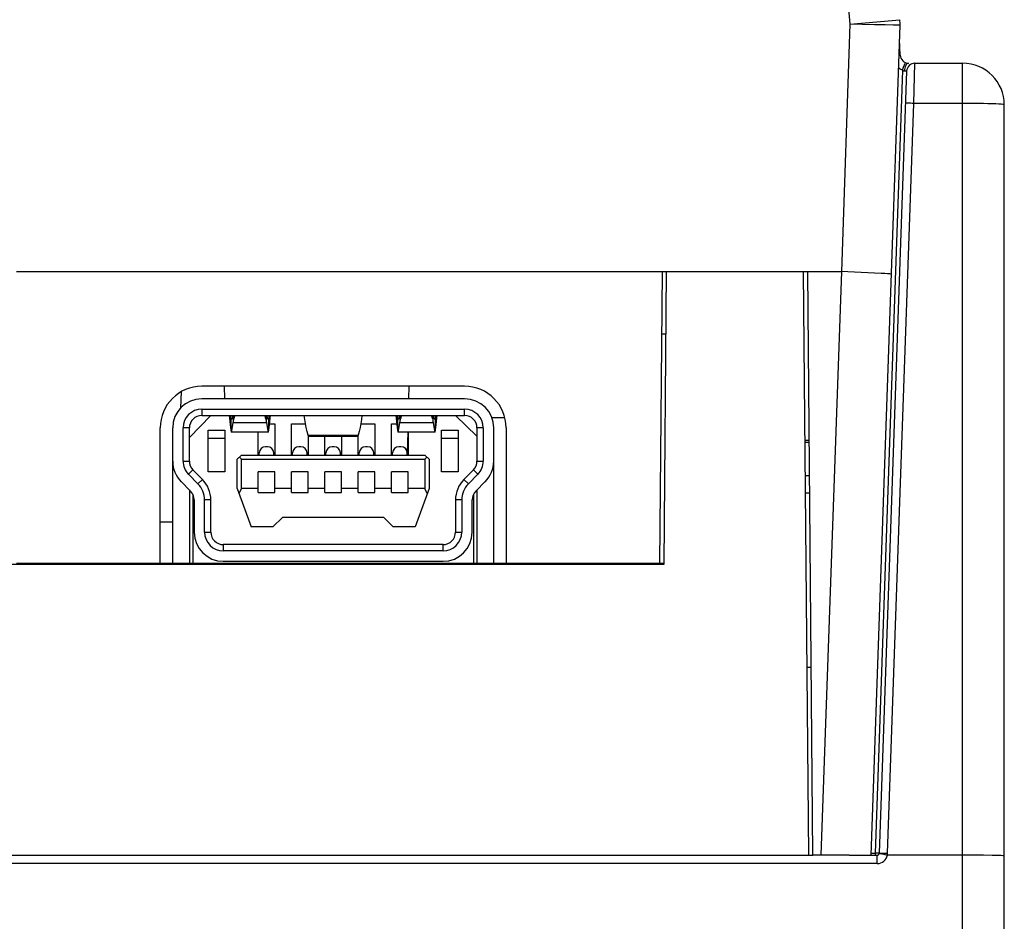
# Model space of a CAD drawing. Header units: millimetres. Extents: x 534 to 1249, y -141 to 479.
# Tile 43 of 51: x 849 to 873, y 441 to 463. Entities that reach past the tile are written whole.
import ezdxf

# ---------------------------------------------------------------- set-up
doc = ezdxf.new("R2010")
doc.units = ezdxf.units.MM
doc.header["$LTSCALE"] = 23.1
doc.layers.get('0').update_dxf_attribs({"linetype": 'CONTINUOUS'})

msp = doc.modelspace()

# ---------------------------------------------------------------- linework, layer by layer
for p, q in [((868.649, 467.897), (869.089, 462.834)), ((869.089, 462.834), (868.884, 456.897)), ((869.089, 462.836), (870.287, 462.94)), ((869.68, 462.818), (869.089, 462.834)), ((869.597, 442.897), (870.293, 462.808)), ((870.128, 462.813), (869.931, 462.815)), ((870.294, 462.09), (870.281, 462.472)), ((870.29, 462.091), (870.294, 462.09)), ((870.297, 461.756), (870.249, 461.788)), ((870.35, 461.731), (870.377, 461.8)), ((870.459, 461.9), (870.494, 461.897)), ((870.494, 461.897), (870.493, 461.897)), ((870.622, 460.932), (870.649, 461.897)), ((870.649, 461.897), (871.793, 461.897)), ((871.793, 364.897), (871.793, 461.897)), ((870.35, 461.731), (869.694, 442.945)), ((870.449, 461.704), (869.794, 442.944)), ((870.35, 461.731), (870.297, 461.756)), ((869.994, 442.945), (870.622, 460.932)), ((872.793, 364.897), (872.793, 460.897)), ((849.093, 456.897), (868.884, 456.897)), ((864.532, 449.897), (864.593, 456.897)), ((864.631, 449.882), (864.693, 456.897)), ((864.693, 456.897), (867.97, 456.897)), ((867.97, 456.897), (868.093, 442.897)), ((868.203, 442.897), (868.081, 456.897)), ((868.884, 456.897), (868.395, 442.897)), ((864.68, 455.397), (864.58, 455.397)), ((853.036, 453.625), (853.056, 454.018)), ((859.843, 454.147), (853.542, 454.147)), ((854.075, 454.147), (854.083, 453.847)), ((858.51, 454.147), (858.502, 453.847)), ((859.843, 453.847), (853.543, 453.847)), ((853.543, 453.597), (853.543, 453.447)), ((853.543, 453.597), (859.843, 453.597)), ((859.843, 453.447), (859.843, 453.597)), ((853.758, 453.447), (853.243, 452.917)), ((853.543, 453.447), (859.843, 453.447)), ((854.199, 453.447), (854.204, 453.382)), ((854.204, 453.382), (854.212, 453.305)), ((854.243, 453.364), (854.262, 453.364)), ((854.243, 453.074), (854.243, 453.347)), ((854.254, 453.349), (854.252, 453.348)), ((854.262, 453.364), (854.254, 453.349)), ((854.259, 453.075), (854.293, 453.281)), ((854.293, 453.447), (854.293, 453.281)), ((854.293, 453.281), (855.093, 453.281)), ((855.093, 453.281), (855.093, 453.447)), ((855.123, 453.364), (855.143, 453.364)), ((855.155, 453.445), (855.143, 453.364)), ((855.143, 453.347), (855.143, 453.074)), ((858.199, 453.447), (858.204, 453.382)), ((858.204, 453.382), (858.212, 453.305)), ((858.243, 453.364), (858.262, 453.364)), ((858.243, 453.074), (858.243, 453.347)), ((858.254, 453.349), (858.252, 453.348)), ((858.262, 453.364), (858.254, 453.349)), ((858.259, 453.075), (858.293, 453.281)), ((858.293, 453.447), (858.293, 453.281)), ((858.293, 453.281), (859.093, 453.281)), ((859.093, 453.281), (859.093, 453.447)), ((859.123, 453.364), (859.143, 453.364)), ((859.155, 453.445), (859.143, 453.364)), ((859.143, 453.347), (859.143, 453.074)), ((860.143, 452.947), (859.628, 453.447)), ((860.49, 453.397), (860.808, 453.397)), ((852.543, 449.897), (852.543, 453.147)), ((852.843, 449.897), (852.843, 453.147)), ((853.093, 452.35), (853.093, 453.147)), ((853.243, 453.147), (853.093, 453.147)), ((853.243, 452.35), (853.243, 453.147)), ((853.693, 452.097), (853.693, 453.097)), ((853.693, 453.097), (854.093, 453.097)), ((854.093, 453.097), (854.093, 452.097)), ((855.135, 453.047), (854.25, 453.047)), ((854.893, 452.497), (854.893, 453.047)), ((855.143, 453.074), (855.154, 453.151)), ((855.167, 453.247), (855.293, 453.247)), ((855.293, 453.247), (855.293, 452.497)), ((855.693, 452.497), (855.693, 453.247)), ((855.693, 453.247), (856.029, 453.247)), ((856.093, 452.97), (856.067, 453.065)), ((857.318, 453.065), (857.293, 452.97)), ((857.357, 453.247), (857.693, 453.247)), ((857.693, 453.247), (857.693, 452.497)), ((858.093, 452.497), (858.093, 453.247)), ((858.093, 453.247), (858.218, 453.247)), ((859.135, 453.047), (858.25, 453.047)), ((858.481, 453.047), (858.468, 452.547)), ((858.493, 453.047), (858.493, 452.497)), ((859.143, 453.074), (859.154, 453.151)), ((859.293, 452.097), (859.293, 453.097)), ((859.293, 453.097), (859.693, 453.097)), ((859.693, 453.097), (859.693, 452.097)), ((860.143, 453.147), (860.143, 452.35)), ((860.293, 453.147), (860.143, 453.147)), ((860.293, 453.147), (860.293, 452.35)), ((860.543, 449.897), (860.543, 453.147)), ((860.843, 453.147), (860.843, 449.897)), ((854.093, 452.897), (853.693, 452.897)), ((856.093, 452.97), (857.293, 452.97)), ((856.093, 452.947), (856.093, 452.497)), ((856.109, 452.947), (857.277, 452.947)), ((856.493, 452.497), (856.493, 452.947)), ((856.893, 452.947), (856.893, 452.497)), ((857.293, 452.497), (857.293, 452.947)), ((859.693, 452.897), (859.293, 452.897)), ((868.117, 452.845), (868.006, 452.845)), ((868.117, 452.8), (868.006, 452.8)), ((855.118, 452.697), (855.068, 452.697)), ((855.918, 452.697), (855.868, 452.697)), ((856.718, 452.697), (856.668, 452.697)), ((857.518, 452.697), (857.468, 452.697)), ((858.318, 452.697), (858.268, 452.697)), ((853.093, 452.35), (853.243, 452.35)), ((854.393, 452.397), (854.493, 452.497)), ((854.393, 451.697), (854.393, 452.397)), ((854.443, 452.447), (854.493, 452.397)), ((854.493, 452.497), (858.893, 452.497)), ((854.493, 451.697), (854.493, 452.397)), ((854.493, 452.397), (858.893, 452.397)), ((854.918, 452.497), (854.918, 452.547)), ((855.268, 452.497), (855.268, 452.547)), ((855.718, 452.497), (855.718, 452.547)), ((856.068, 452.497), (856.068, 452.547)), ((856.518, 452.497), (856.518, 452.547)), ((856.868, 452.497), (856.868, 452.547)), ((857.318, 452.497), (857.318, 452.547)), ((857.668, 452.497), (857.668, 452.547)), ((858.118, 452.497), (858.118, 452.547)), ((858.468, 452.497), (858.468, 452.547)), ((858.893, 452.497), (858.993, 452.397)), ((858.943, 452.447), (858.893, 452.397)), ((858.893, 452.397), (858.893, 451.697)), ((858.993, 452.397), (858.993, 451.697)), ((860.143, 452.35), (860.293, 452.35)), ((853.329, 452.139), (853.223, 452.034)), ((853.555, 451.912), (853.329, 452.139)), ((854.093, 452.097), (853.693, 452.097)), ((854.893, 451.597), (854.893, 452.097)), ((855.293, 452.097), (854.893, 452.097)), ((855.293, 451.597), (855.293, 452.097)), ((855.693, 451.597), (855.693, 452.097)), ((856.093, 452.097), (855.693, 452.097)), ((856.093, 451.597), (856.093, 452.097)), ((856.493, 451.597), (856.493, 452.097)), ((856.893, 452.097), (856.493, 452.097)), ((856.893, 451.597), (856.893, 452.097)), ((857.293, 451.597), (857.293, 452.097)), ((857.693, 452.097), (857.293, 452.097)), ((857.693, 451.597), (857.693, 452.097)), ((858.093, 451.597), (858.093, 452.097)), ((858.493, 452.097), (858.093, 452.097)), ((858.493, 451.597), (858.493, 452.097)), ((859.693, 452.097), (859.293, 452.097)), ((860.056, 452.139), (859.83, 451.912)), ((860.162, 452.034), (860.056, 452.139)), ((853.271, 451.63), (853.045, 451.858)), ((853.223, 452.034), (853.448, 451.806)), ((853.448, 451.806), (853.555, 451.912)), ((859.83, 451.912), (859.937, 451.806)), ((859.937, 451.806), (860.162, 452.034)), ((860.34, 451.858), (860.114, 451.63)), ((868.124, 452), (868.013, 452)), ((853.243, 451.659), (853.243, 449.897)), ((854.393, 451.697), (854.729, 450.772)), ((854.438, 451.571), (854.493, 451.697)), ((854.893, 451.697), (854.493, 451.697)), ((855.693, 451.697), (855.293, 451.697)), ((856.493, 451.697), (856.093, 451.697)), ((857.293, 451.697), (856.893, 451.697)), ((858.093, 451.697), (857.693, 451.697)), ((858.893, 451.697), (858.493, 451.697)), ((858.993, 451.697), (858.656, 450.772)), ((858.947, 451.571), (858.893, 451.697)), ((860.143, 451.659), (860.143, 449.897)), ((853.323, 451.56), (853.323, 449.897)), ((853.358, 451.419), (853.358, 450.647)), ((853.608, 450.647), (853.608, 451.419)), ((853.758, 451.419), (853.608, 451.419)), ((853.758, 450.647), (853.758, 451.419)), ((854.893, 451.597), (855.293, 451.597)), ((855.693, 451.597), (856.093, 451.597)), ((856.493, 451.597), (856.893, 451.597)), ((857.293, 451.597), (857.693, 451.597)), ((858.093, 451.597), (858.493, 451.597)), ((859.628, 451.419), (859.628, 450.647)), ((859.778, 451.419), (859.628, 451.419)), ((859.778, 451.419), (859.778, 450.647)), ((860.028, 450.647), (860.028, 451.419)), ((860.063, 451.56), (860.063, 449.897)), ((868.128, 451.585), (868.017, 451.585)), ((855.474, 450.997), (855.249, 450.772)), ((857.911, 450.997), (855.474, 450.997)), ((858.136, 450.772), (857.911, 450.997)), ((852.543, 450.897), (852.843, 450.897)), ((855.249, 450.772), (854.729, 450.772)), ((858.656, 450.772), (858.136, 450.772)), ((853.608, 450.647), (853.758, 450.647)), ((859.628, 450.647), (859.778, 450.647)), ((854.058, 450.347), (854.058, 450.197)), ((859.328, 450.347), (854.058, 450.347)), ((859.328, 450.197), (854.058, 450.197)), ((859.328, 450.197), (859.328, 450.347)), ((785.954, 449.882), (864.631, 449.882)), ((852.543, 449.897), (849.093, 449.897)), ((860.843, 449.897), (852.543, 449.897)), ((854.058, 449.947), (859.328, 449.947)), ((864.532, 449.897), (860.843, 449.897)), ((864.631, 449.897), (864.532, 449.897)), ((868.164, 447.397), (868.053, 447.397)), ((782.493, 442.897), (868.093, 442.897)), ((868.093, 442.897), (868.203, 442.897)), ((869.067, 442.897), (868.203, 442.897)), ((869.067, 442.897), (869.744, 442.897)), ((869.597, 442.945), (869.694, 442.945)), ((869.694, 442.945), (869.694, 442.899)), ((869.714, 442.945), (869.694, 442.945)), ((869.75, 442.945), (869.714, 442.945)), ((869.744, 442.697), (869.744, 442.897)), ((872.051, 442.896), (869.989, 442.897)), ((872.293, 442.895), (872.051, 442.896)), ((869.744, 442.697), (780.841, 442.697))]:
    msp.add_line(p, q)
for points in [[(869.931, 462.815), (869.811, 462.816), (869.68, 462.818)], [(870.293, 462.809), (870.282, 462.81), (870.128, 462.813)], [(870.293, 462.815), (870.292, 462.839), (870.292, 462.844)], [(870.268, 462.093), (870.279, 462.092), (870.29, 462.091)], [(870.377, 461.8), (870.4, 461.858), (870.409, 461.881), (870.416, 461.897)], [(870.415, 461.813), (870.406, 461.78), (870.4, 461.744), (870.398, 461.706)], [(870.494, 461.897), (870.476, 461.893), (870.458, 461.882), (870.442, 461.865), (870.427, 461.842), (870.415, 461.813)], [(870.416, 461.897), (870.42, 461.907), (870.422, 461.91)], [(870.398, 461.706), (870.389, 461.707), (870.381, 461.709), (870.373, 461.713), (870.365, 461.718), (870.357, 461.724), (870.35, 461.731)], [(870.449, 461.704), (870.448, 461.705), (870.443, 461.706), (870.436, 461.707), (870.425, 461.707), (870.413, 461.707), (870.398, 461.706)], [(870.622, 460.932), (870.584, 460.933), (870.547, 460.934), (870.513, 460.935), (870.483, 460.935), (870.458, 460.935), (870.439, 460.934), (870.427, 460.933), (870.422, 460.932)], [(872.793, 460.897), (872.784, 460.902), (872.759, 460.906), (872.716, 460.91), (872.659, 460.914), (872.586, 460.918), (872.5, 460.922), (872.401, 460.925), (872.293, 460.927), (872.175, 460.929), (872.051, 460.931), (871.923, 460.932), (870.622, 460.932)], [(869.196, 456.887), (869.042, 456.892), (868.884, 456.897)], [(870.084, 456.834), (870.074, 456.837), (870.043, 456.841), (869.993, 456.845), (869.924, 456.85), (869.837, 456.855), (869.196, 456.887)], [(854.212, 453.305), (854.221, 453.228), (854.231, 453.151), (854.243, 453.074)], [(854.243, 453.364), (854.23, 453.445), (854.23, 453.447)], [(854.25, 453.347), (854.247, 453.349), (854.243, 453.364)], [(854.283, 453.447), (854.281, 453.437), (854.271, 453.394), (854.262, 453.364)], [(854.293, 453.281), (854.299, 453.311), (854.306, 453.341), (854.313, 453.371), (854.322, 453.401), (854.332, 453.43), (854.338, 453.447)], [(855.047, 453.447), (855.053, 453.43), (855.063, 453.401)], [(855.063, 453.401), (855.072, 453.371), (855.08, 453.341), (855.087, 453.311), (855.093, 453.281)], [(855.093, 453.281), (855.127, 453.075), (855.132, 453.05), (855.135, 453.047)], [(855.123, 453.364), (855.114, 453.394), (855.104, 453.437)], [(855.135, 453.347), (855.131, 453.349), (855.123, 453.364)], [(855.143, 453.364), (855.138, 453.349), (855.135, 453.347)], [(855.154, 453.151), (855.165, 453.228), (855.174, 453.305)], [(855.174, 453.305), (855.181, 453.382), (855.186, 453.447)], [(856.067, 453.065), (856.046, 453.16), (856.027, 453.254), (856.012, 453.349), (856.001, 453.444), (856.001, 453.447)], [(857.384, 453.447), (857.384, 453.444), (857.373, 453.349), (857.358, 453.254), (857.34, 453.16), (857.318, 453.065)], [(858.212, 453.305), (858.221, 453.228), (858.231, 453.151), (858.243, 453.074)], [(858.243, 453.364), (858.23, 453.445), (858.23, 453.447)], [(858.25, 453.347), (858.247, 453.349), (858.243, 453.364)], [(858.283, 453.447), (858.281, 453.437), (858.271, 453.394), (858.262, 453.364)], [(858.293, 453.281), (858.299, 453.311), (858.306, 453.341), (858.313, 453.371), (858.322, 453.401), (858.332, 453.43), (858.338, 453.447)], [(859.047, 453.447), (859.053, 453.43), (859.063, 453.401)], [(859.063, 453.401), (859.072, 453.371), (859.08, 453.341), (859.087, 453.311), (859.093, 453.281)], [(859.093, 453.281), (859.127, 453.075), (859.132, 453.05), (859.135, 453.047)], [(859.123, 453.364), (859.114, 453.394), (859.104, 453.437)], [(859.135, 453.347), (859.131, 453.349), (859.123, 453.364)], [(859.143, 453.364), (859.138, 453.349), (859.135, 453.347)], [(859.154, 453.151), (859.165, 453.228), (859.174, 453.305)], [(859.174, 453.305), (859.181, 453.382), (859.186, 453.447)], [(854.243, 453.074), (854.247, 453.05), (854.25, 453.047)], [(854.25, 453.047), (854.253, 453.05), (854.259, 453.075)], [(855.135, 453.047), (855.138, 453.05), (855.143, 453.074)], [(858.243, 453.074), (858.247, 453.05), (858.25, 453.047)], [(858.25, 453.047), (858.253, 453.05), (858.259, 453.075)], [(859.135, 453.047), (859.138, 453.05), (859.143, 453.074)], [(856.109, 452.947), (856.102, 452.95), (856.093, 452.97)], [(857.293, 452.97), (857.283, 452.95), (857.277, 452.947)], [(869.794, 442.945), (869.792, 442.945), (869.787, 442.945), (869.778, 442.945), (869.765, 442.945), (869.75, 442.945)], [(869.794, 442.945), (869.798, 442.947), (869.81, 442.947), (869.827, 442.948)], [(869.989, 442.897), (869.963, 442.899), (869.937, 442.905), (869.911, 442.912), (869.885, 442.919), (869.86, 442.924), (869.838, 442.928), (869.82, 442.933), (869.806, 442.937), (869.797, 442.94), (869.794, 442.943)], [(869.827, 442.948), (869.851, 442.948), (869.881, 442.948)], [(869.881, 442.948), (869.916, 442.947), (869.954, 442.947), (869.994, 442.945)], [(869.989, 442.897), (869.99, 442.905), (869.991, 442.913), (869.992, 442.921), (869.993, 442.929), (869.994, 442.937), (869.994, 442.945)], [(872.793, 442.88), (872.784, 442.882), (872.759, 442.884), (872.716, 442.886), (872.659, 442.888), (872.586, 442.89), (872.5, 442.892), (872.293, 442.895)]]:
    msp.add_lwpolyline(points)
for centre, radius, start, end in [((868.793, 462.81), 1.5, 359.9433, 5), ((870.494, 462.097), 0.2, 182, 270.0001), ((870.649, 461.697), 0.2, 90, 177.9982), ((871.793, 460.897), 1, 0, 90), ((853.543, 453.147), 1, 90.0026, 180.0019), ((859.843, 453.147), 1, 0, 89.9978), ((853.543, 453.147), 0.7, 90, 180), ((859.843, 453.147), 0.7, 0, 90), ((853.543, 453.147), 0.45, 90, 180), ((859.843, 453.147), 0.45, 0, 90), ((853.543, 453.147), 0.3, 90, 180), ((859.843, 453.147), 0.3, 0, 90), ((855.068, 452.547), 0.15, 90, 180), ((855.118, 452.547), 0.15, 0, 90), ((855.868, 452.547), 0.15, 90, 180), ((855.918, 452.547), 0.15, 0, 90), ((856.668, 452.547), 0.15, 90, 180), ((856.718, 452.547), 0.15, 0, 90), ((857.468, 452.547), 0.15, 90, 180), ((857.518, 452.547), 0.15, 0, 90), ((858.268, 452.547), 0.15, 90, 180), ((858.318, 452.547), 0.15, 0, 90), ((853.543, 452.35), 0.7, 180, 224.7232), ((853.543, 452.35), 0.45, 180, 224.7232), ((853.543, 452.35), 0.3, 180, 224.7232), ((859.843, 452.35), 0.3, 315.2768, 360), ((859.843, 452.35), 0.45, 315.2768, 360), ((859.843, 452.35), 0.7, 315.2768, 360), ((853.058, 451.419), 0.7, 0, 44.7232), ((860.328, 451.419), 0.7, 135.2768, 180), ((853.058, 451.419), 0.3, 0, 44.7232), ((853.058, 451.419), 0.55, 0, 44.7232), ((860.328, 451.419), 0.55, 135.2768, 180), ((860.328, 451.419), 0.3, 135.2768, 180), ((854.058, 450.647), 0.7, 180, 270), ((854.058, 450.647), 0.45, 180, 270), ((854.058, 450.647), 0.3, 180, 270), ((859.328, 450.647), 0.7, 270, 360), ((859.328, 450.647), 0.45, 270, 360), ((859.328, 450.647), 0.3, 270, 360), ((869.744, 442.947), 0.05, 270, 356.4501), ((869.744, 442.947), 0.25, 270, 348.463)]:
    msp.add_arc(centre, radius, start, end)

doc.saveas('drawing.dxf')
